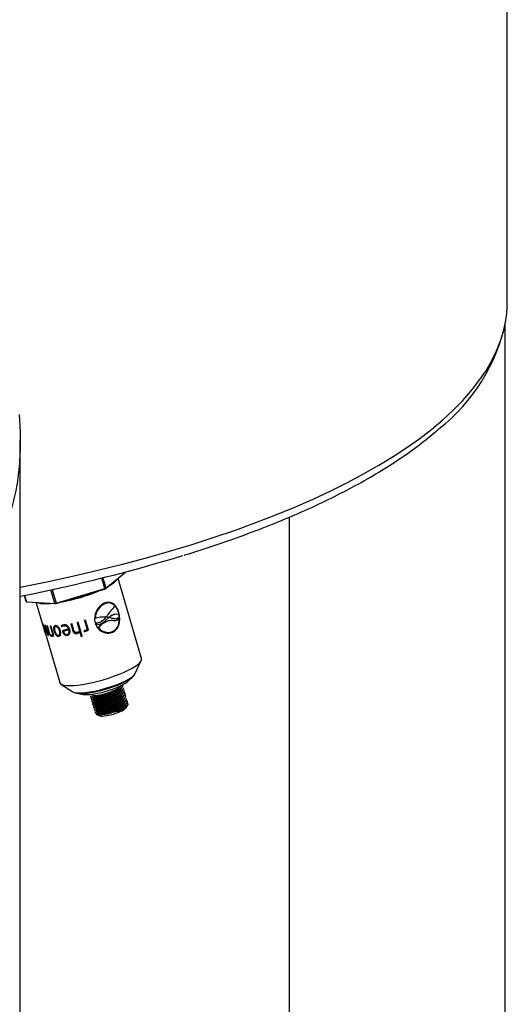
# Model space of a CAD drawing. Header units: millimetres. Extents: x -177 to 471, y -85 to 200.
# Tile 217 of 222: x 448 to 465, y 85 to 120. Entities that reach past the tile are written whole.
import ezdxf

# ---------------------------------------------------------------- set-up
doc = ezdxf.new("R2010")
doc.units = ezdxf.units.MM
for name, color, linetype in [('Default', 7, 'Continuous'), ('P5_A', 7, 'Continuous'), ('TANK_1', 7, 'Continuous')]:
    doc.layers.add(name, color=color, linetype=linetype)

# ---------------------------------------------------------------- blocks, each defined once
blk = doc.blocks.new('SE20')
at = {"layer": 'P5_A', "color": 7, "linetype": 'Continuous'}
for p, q in [((451.14, 99.818), (451.032, 100.189)), ((451.067, 100.198), (451.174, 99.833)), ((451.872, 100.381), (451.155, 99.802)), ((451.174, 99.833), (451.883, 100.404)), ((452.433, 97.35), (451.609, 100.169)), ((451.883, 100.404), (451.872, 100.381)), ((451.883, 100.404), (451.882, 100.407)), ((449.425, 99.302), (451.14, 99.818)), ((451.174, 99.833), (451.14, 99.818)), ((451.155, 99.802), (451.14, 99.818)), ((451.174, 99.833), (451.155, 99.802)), ((448.377, 99.36), (448.314, 99.578)), ((448.316, 99.578), (448.382, 99.352)), ((449.387, 99.296), (449.248, 99.774)), ((449.285, 99.782), (449.425, 99.302)), ((451.155, 99.802), (449.42, 99.281)), ((448.382, 99.352), (448.377, 99.36)), ((448.382, 99.352), (449.387, 99.296)), ((448.402, 99.337), (448.382, 99.352)), ((449.42, 99.281), (448.402, 99.337)), ((448.732, 99.319), (448.941, 98.604)), ((449.425, 99.302), (449.387, 99.296)), ((449.42, 99.281), (449.387, 99.296)), ((449.42, 99.281), (449.425, 99.302)), ((451.124, 99.277), (451.129, 99.277)), ((451.184, 98.816), (451.188, 98.816)), ((451.212, 98.814), (451.205, 98.815)), ((451.281, 98.799), (451.292, 98.803)), ((451.342, 98.789), (451.348, 98.789)), ((451.624, 98.979), (451.632, 98.98)), ((448.956, 98.553), (448.949, 98.58)), ((448.951, 98.569), (449, 98.402)), ((448.966, 98.57), (448.956, 98.567)), ((448.956, 98.567), (448.967, 98.534)), ((448.966, 98.57), (448.974, 98.545)), ((448.978, 98.546), (448.968, 98.543)), ((448.982, 98.544), (448.973, 98.541)), ((449.036, 98.53), (449.14, 98.173)), ((449.047, 98.527), (449.149, 98.176)), ((449.156, 98.168), (449.051, 98.525)), ((449.098, 98.514), (449.17, 98.268)), ((449.108, 98.513), (449.179, 98.272)), ((449.188, 98.267), (449.117, 98.511)), ((449.219, 98.501), (449.312, 98.184)), ((449.228, 98.501), (449.32, 98.188)), ((449.343, 98.161), (449.244, 98.5)), ((449.424, 98.481), (449.418, 98.477)), ((449.612, 98.507), (449.607, 98.504)), ((449.607, 98.504), (449.627, 98.475)), ((449.612, 98.507), (449.632, 98.478)), ((449.647, 98.49), (449.642, 98.486)), ((449.711, 98.512), (449.707, 98.509)), ((449.944, 98.578), (450.015, 98.332)), ((449.947, 98.579), (450.018, 98.335)), ((450.053, 98.342), (449.982, 98.586)), ((450.167, 98.627), (450.257, 98.32)), ((450.169, 98.628), (450.258, 98.323)), ((450.35, 98.146), (450.207, 98.637)), ((450.424, 98.695), (450.516, 98.38)), ((450.424, 98.695), (450.516, 98.378)), ((450.563, 98.367), (450.464, 98.706)), ((450.8, 98.766), (450.803, 98.764)), ((450.827, 98.602), (450.829, 98.6)), ((450.827, 98.602), (450.847, 98.549)), ((450.829, 98.6), (450.85, 98.547)), ((450.847, 98.549), (450.85, 98.547)), ((450.912, 98.445), (450.914, 98.443)), ((451.421, 98.695), (451.428, 98.695)), ((451.644, 98.749), (451.652, 98.749)), ((449.039, 98.27), (449.554, 96.508)), ((449.044, 98.271), (449.05, 98.245)), ((449.053, 98.373), (449.045, 98.37)), ((449.071, 98.241), (449.062, 98.238)), ((449.081, 98.207), (449.072, 98.204)), ((449.149, 98.176), (449.14, 98.173)), ((449.179, 98.272), (449.17, 98.268)), ((449.283, 98.144), (449.275, 98.141)), ((449.303, 98.179), (449.31, 98.182)), ((449.32, 98.188), (449.312, 98.184)), ((449.363, 98.324), (449.356, 98.321)), ((449.523, 98.143), (449.516, 98.14)), ((449.553, 98.334), (449.547, 98.331)), ((449.866, 98.397), (449.649, 98.326)), ((449.649, 98.326), (449.655, 98.304)), ((449.655, 98.329), (449.66, 98.308)), ((449.66, 98.308), (449.655, 98.304)), ((449.876, 98.367), (449.689, 98.306)), ((449.694, 98.309), (449.689, 98.306)), ((449.88, 98.37), (449.694, 98.309)), ((449.825, 98.176), (449.821, 98.173)), ((449.869, 98.4), (449.866, 98.397)), ((449.88, 98.37), (449.876, 98.367)), ((450.018, 98.335), (450.015, 98.332)), ((450.184, 98.245), (450.182, 98.243)), ((450.258, 98.323), (450.257, 98.32)), ((450.268, 98.29), (450.266, 98.287)), ((450.266, 98.287), (450.311, 98.136)), ((450.268, 98.29), (450.312, 98.139)), ((450.312, 98.139), (450.311, 98.136)), ((450.439, 98.341), (450.411, 98.336)), ((450.411, 98.336), (450.412, 98.303)), ((450.411, 98.336), (450.412, 98.3)), ((450.412, 98.303), (450.412, 98.3)), ((450.413, 98.302), (450.412, 98.3)), ((450.444, 98.309), (450.444, 98.307)), ((450.516, 98.38), (450.516, 98.378)), ((451.414, 98.285), (451.419, 98.285)), ((452.214, 96.828), (452.425, 97.281)), ((451.964, 96.557), (452.128, 96.713)), ((452.166, 96.756), (452.199, 96.803)), ((449.598, 96.455), (450.019, 96.187)), ((451.771, 96.406), (451.768, 96.418)), ((450.046, 96.174), (450.098, 96.152)), ((450.154, 96.136), (450.375, 96.093)), ((450.63, 96.034), (450.633, 96.023)), ((450.662, 96.086), (450.716, 96.075)), ((451.684, 96.282), (451.724, 96.32)), ((451.715, 96.282), (451.706, 96.284)), ((451.717, 96.193), (451.758, 96.232)), ((451.747, 96.102), (451.787, 96.14)), ((451.799, 96.312), (451.795, 96.324)), ((451.826, 96.219), (451.823, 96.23)), ((451.853, 96.125), (451.85, 96.137)), ((451.881, 96.032), (451.877, 96.043)), ((450.657, 95.941), (450.66, 95.929)), ((450.679, 95.994), (450.734, 95.984)), ((450.684, 95.847), (450.688, 95.835)), ((450.712, 95.9), (450.766, 95.889)), ((450.712, 95.754), (450.715, 95.742)), ((450.739, 95.66), (450.742, 95.648)), ((450.74, 95.806), (450.795, 95.795)), ((450.761, 95.714), (450.816, 95.703)), ((451.803, 95.916), (451.843, 95.955)), ((451.821, 95.814), (451.861, 95.852)), ((451.853, 95.725), (451.894, 95.764)), ((451.879, 95.63), (451.919, 95.668)), ((451.908, 95.938), (451.905, 95.95)), ((451.935, 95.844), (451.932, 95.856)), ((450.766, 95.566), (450.77, 95.555)), ((450.794, 95.473), (450.797, 95.461)), ((450.799, 95.618), (450.853, 95.607)), ((450.816, 95.526), (450.871, 95.515)), ((450.821, 95.525), (450.817, 95.521)), ((450.831, 95.394), (450.929, 95.344)), ((450.848, 95.432), (450.903, 95.421))]:
    blk.add_line(p, q, dxfattribs=at)
for centre, radius, start, end in [((451.379, 98.76), 0.596, 115.4396, 194.6135), ((451.379, 98.757), 0.579, 116.197, 179.1685), ((451.384, 98.754), 0.581, 116.015, 179.0096), ((451.261, 99.009), 0.301, 89.5406, 117.0913), ((451.268, 99.007), 0.303, 38.2414, 117.2027), ((452.483, 98.063), 1.495, 130.8116, 147.7147), ((451.149, 97.649), 1.168, 88.2582, 107.2115), ((451.139, 98.074), 0.744, 84.8864, 86.5151), ((451.146, 98.066), 0.751, 79.1633, 86.8066), ((450.497, 99.318), 0.854, 324.2263, 327.7222), ((451.763, 98.212), 0.759, 129.4091, 137.5357), ((451.562, 98.502), 0.412, 93.6873, 132.9358), ((451.571, 98.497), 0.418, 81.207, 132.8262), ((451.169, 98.197), 0.618, 73.6891, 78.6418), ((451.176, 98.191), 0.623, 73.9058, 79.2363), ((450.829, 98.741), 0.824, 5.0067, 11.8331), ((449.191, 98.672), 0.259, 195.0155, 200.7241), ((449.186, 98.636), 0.244, 191.8647, 199.7926), ((448.429, 98.214), 0.645, 13.447, 34.0181), ((448.474, 98.232), 0.587, 13.5808, 31.7861), ((448.481, 98.235), 0.589, 30.5907, 31.7112), ((449.715, 98.372), 0.17, 95.65, 129.4583), ((449.719, 98.377), 0.168, 122.5471, 129.6656), ((449.723, 98.363), 0.147, 96.3323, 130.4991), ((449.727, 98.368), 0.145, 96.3277, 123.2473), ((451.256, 98.723), 0.467, 194.0531, 290.4696), ((450.826, 99.035), 0.489, 272.8266, 320.4923), ((451.421, 98.052), 0.643, 92.7729, 142.3727), ((451.251, 98.703), 0.426, 217.2652, 257.7548), ((451.434, 98.034), 0.661, 90.528, 141.7582), ((451.254, 98.702), 0.427, 217.3302, 291.909), ((451.471, 99.008), 0.316, 262.1018, 304.9688), ((451.465, 99.004), 0.312, 269.9281, 304.9875), ((450.319, 98.76), 1.367, 195.1459, 198.3959), ((449.818, 98.594), 0.84, 195.2783, 197.8358), ((449.15, 98.306), 0.112, 198.183, 217.8808), ((449.173, 98.284), 0.128, 197.428, 218.2837), ((449.182, 98.286), 0.128, 203.5299, 218.227), ((449.274, 98.242), 0.0693, 263.2207, 303.5568), ((449.284, 98.236), 0.0958, 264.8019, 308.2073), ((449.292, 98.238), 0.0946, 264.8186, 295.0876), ((449.282, 98.245), 0.0683, 294.5846, 303.8326), ((450.141, 98.439), 0.166, 282.9186, 314.4686), ((450.136, 98.432), 0.195, 283.6259, 311.9578), ((450.139, 98.433), 0.192, 283.6394, 312.1354), ((450.41, 98.388), 0.0882, 271.107, 292.7337), ((450.408, 98.402), 0.0999, 273.1014, 291.3714), ((450.382, 98.561), 0.227, 284.3315, 306.1019), ((450.367, 98.61), 0.31, 284.3857, 309.0967), ((450.366, 98.611), 0.314, 284.3856, 308.9522)]:
    blk.add_arc(centre, radius, start, end, dxfattribs=at)
for centre, major_axis, start_param, end_param in [((450.151, 99.812), (1.44, 0.421), -0.700321, -0.276806), ((450.151, 99.812), (1.44, 0.421), 4.295801, 5.199047), ((450.151, 99.812), (1.44, 0.421), 3.449545, 3.950908), ((450.38, 99.027), (-1.44, -0.421), 0.30742, 0.335275), ((450.38, 99.027), (-1.44, -0.421), 0.412184, 0.440046), ((450.38, 99.027), (-1.44, -0.421), 0.571331, 0.599193), ((450.38, 99.027), (-1.44, -0.421), 1.198791, 1.226653), ((450.38, 99.027), (-1.44, -0.421), 1.357938, 1.3858), ((450.38, 99.027), (-1.44, -0.421), 1.536509, 1.564371), ((450.485, 98.67), (-1.44, -0.421), 0.30742, 0.335275), ((450.485, 98.67), (-1.43, -0.418), 0.30742, 0.335275), ((450.524, 98.536), (-1.44, -0.421), 1.357938, 1.3858), ((450.524, 98.536), (-1.43, -0.418), 1.357938, 1.3858), ((450.993, 96.929), (-1.44, -0.421), 0, 3.141593), ((451.103, 96.555), (1.118, 0.327), 3.333009, 6.091768), ((451.113, 96.518), (-1.073, -0.314), 0.271911, 2.869682), ((451.148, 96.4), (0.864, 0.252), 3.545169, 5.879609), ((451.408, 95.511), (0.499, 0.146), 0.073813, 0.345834), ((451.386, 95.586), (-0.576, -0.168), 2.577968, 3.141593), ((451.408, 95.511), (0.499, 0.146), 3.370313, 6.067585)]:
    blk.add_ellipse(centre, major_axis=major_axis, ratio=0.221119, start_param=start_param, end_param=end_param, dxfattribs=at)
for points, knots in [([(451.632, 98.98), (451.622, 99.013), (451.611, 99.046), (451.584, 99.106), (451.569, 99.135), (451.519, 99.213), (451.48, 99.255), (451.391, 99.313), (451.341, 99.33), (451.234, 99.335), (451.179, 99.321), (451.123, 99.298)], [0, 0, 0, 0, 0.125, 0.125, 0.25, 0.25, 0.5, 0.5, 0.75, 0.75, 1, 1, 1, 1]), ([(451.624, 98.979), (451.619, 98.996), (451.614, 99.012), (451.603, 99.044), (451.596, 99.06), (451.576, 99.105), (451.562, 99.133), (451.529, 99.185), (451.511, 99.209), (451.472, 99.25), (451.451, 99.268), (451.407, 99.298), (451.383, 99.309), (451.334, 99.326), (451.308, 99.331), (451.275, 99.332), (451.269, 99.332), (451.262, 99.332)], [0, 0, 0, 0, 0.0625, 0.0625, 0.125, 0.125, 0.25, 0.25, 0.375, 0.375, 0.5, 0.5, 0.625, 0.625, 0.75, 0.75, 0.780377, 0.780377, 0.780377, 0.780377]), ([(451.183, 98.816), (451.172, 98.802), (451.161, 98.787), (451.138, 98.76), (451.126, 98.746), (451.088, 98.708), (451.061, 98.684), (451.016, 98.654), (451, 98.645), (450.968, 98.629), (450.951, 98.622), (450.917, 98.611), (450.899, 98.607), (450.872, 98.603), (450.863, 98.602), (450.845, 98.601), (450.836, 98.602), (450.827, 98.602)], [0, 0, 0, 0, 0.125, 0.125, 0.25, 0.25, 0.5, 0.5, 0.625, 0.625, 0.75, 0.75, 0.875, 0.875, 0.9375, 0.9375, 1, 1, 1, 1]), ([(451.188, 98.816), (451.177, 98.801), (451.166, 98.787), (451.143, 98.759), (451.131, 98.745), (451.092, 98.707), (451.064, 98.683), (451.019, 98.653), (451.004, 98.644), (450.971, 98.628), (450.954, 98.621), (450.92, 98.61), (450.902, 98.606), (450.875, 98.602), (450.866, 98.601), (450.848, 98.6), (450.838, 98.6), (450.829, 98.6)], [0, 0, 0, 0, 0.125, 0.125, 0.25, 0.25, 0.5, 0.5, 0.625, 0.625, 0.75, 0.75, 0.875, 0.875, 0.9375, 0.9375, 1, 1, 1, 1]), ([(451.342, 98.789), (451.356, 98.786), (451.37, 98.782), (451.398, 98.775), (451.411, 98.772), (451.45, 98.766), (451.475, 98.764), (451.499, 98.764)], [0, 0, 0, 0, 0.125, 0.125, 0.25, 0.25, 0.4824561, 0.4824561, 0.4824561, 0.4824561]), ([(451.348, 98.789), (451.362, 98.785), (451.376, 98.782), (451.404, 98.775), (451.418, 98.772), (451.459, 98.766), (451.486, 98.764), (451.537, 98.765), (451.562, 98.769), (451.597, 98.781), (451.609, 98.786), (451.625, 98.795), (451.63, 98.798), (451.64, 98.805), (451.645, 98.809), (451.65, 98.813)], [0, 0, 0, 0, 0.125, 0.125, 0.25, 0.25, 0.5, 0.5, 0.75, 0.75, 0.875, 0.875, 0.9375, 0.9375, 1, 1, 1, 1]), ([(451.414, 98.285), (451.427, 98.292), (451.441, 98.299), (451.467, 98.314), (451.479, 98.323), (451.515, 98.351), (451.537, 98.373), (451.575, 98.422), (451.591, 98.448), (451.612, 98.491), (451.618, 98.506), (451.629, 98.537), (451.634, 98.553), (451.647, 98.6), (451.652, 98.634), (451.659, 98.703), (451.66, 98.737), (451.657, 98.807), (451.653, 98.843), (451.645, 98.895), (451.641, 98.912), (451.633, 98.946), (451.629, 98.962), (451.624, 98.979)], [0, 0, 0, 0, 0.0625, 0.0625, 0.125, 0.125, 0.25, 0.25, 0.375, 0.375, 0.4375, 0.4375, 0.5, 0.5, 0.625, 0.625, 0.75, 0.75, 0.875, 0.875, 0.9375, 0.9375, 1, 1, 1, 1]), ([(451.419, 98.285), (451.447, 98.299), (451.473, 98.313), (451.521, 98.351), (451.542, 98.372), (451.6, 98.444), (451.627, 98.502), (451.662, 98.631), (451.669, 98.701), (451.665, 98.807), (451.661, 98.843), (451.65, 98.912), (451.641, 98.947), (451.632, 98.98)], [0, 0, 0, 0, 0.125, 0.125, 0.25, 0.25, 0.5, 0.5, 0.75, 0.75, 0.875, 0.875, 1, 1, 1, 1]), ([(448.964, 98.575), (448.961, 98.577), (448.958, 98.578), (448.956, 98.576), (448.956, 98.572), (448.956, 98.567)], [0, 0, 0, 0, 0.5, 0.5, 1, 1, 1, 1]), ([(448.967, 98.534), (448.966, 98.539), (448.967, 98.542), (448.969, 98.544), (448.971, 98.544), (448.973, 98.541)], [0, 0, 0, 0, 0.5, 0.5, 1, 1, 1, 1]), ([(449.408, 98.51), (449.404, 98.51), (449.4, 98.509), (449.391, 98.508), (449.388, 98.507), (449.377, 98.503), (449.37, 98.499), (449.353, 98.483), (449.345, 98.467), (449.34, 98.439), (449.339, 98.429), (449.339, 98.408), (449.34, 98.398), (449.343, 98.376), (449.345, 98.365), (449.35, 98.343), (449.353, 98.332), (449.356, 98.321)], [0, 0, 0, 0, 0.0625, 0.0625, 0.125, 0.125, 0.25, 0.25, 0.5, 0.5, 0.625, 0.625, 0.75, 0.75, 0.875, 0.875, 1, 1, 1, 1]), ([(449.414, 98.514), (449.41, 98.513), (449.406, 98.513), (449.398, 98.511), (449.394, 98.51), (449.383, 98.506), (449.376, 98.502), (449.359, 98.486), (449.352, 98.47), (449.347, 98.442), (449.347, 98.432), (449.347, 98.412), (449.347, 98.401), (449.35, 98.38), (449.352, 98.369), (449.357, 98.347), (449.36, 98.335), (449.363, 98.324)], [0, 0, 0, 0, 0.0625, 0.0625, 0.125, 0.125, 0.25, 0.25, 0.5, 0.5, 0.625, 0.625, 0.75, 0.75, 0.875, 0.875, 1, 1, 1, 1]), ([(449.418, 98.477), (449.414, 98.477), (449.411, 98.476), (449.405, 98.475), (449.402, 98.474), (449.393, 98.47), (449.388, 98.467), (449.379, 98.457), (449.376, 98.452), (449.371, 98.438), (449.37, 98.431), (449.368, 98.416), (449.368, 98.407), (449.369, 98.391), (449.37, 98.382), (449.372, 98.365), (449.374, 98.356), (449.378, 98.339), (449.38, 98.33), (449.383, 98.321)], [0, 0, 0, 0, 0.0625, 0.0625, 0.125, 0.125, 0.25, 0.25, 0.375, 0.375, 0.5, 0.5, 0.625, 0.625, 0.75, 0.75, 0.875, 0.875, 1, 1, 1, 1]), ([(449.424, 98.481), (449.421, 98.48), (449.417, 98.48), (449.411, 98.479), (449.408, 98.478), (449.403, 98.475), (449.4, 98.474), (449.398, 98.472)], [0, 0, 0, 0, 0.0625, 0.0625, 0.125, 0.125, 0.1823548, 0.1823548, 0.1823548, 0.1823548]), ([(449.579, 98.334), (449.576, 98.345), (449.572, 98.356), (449.564, 98.378), (449.559, 98.389), (449.543, 98.421), (449.53, 98.441), (449.507, 98.467), (449.498, 98.475), (449.481, 98.489), (449.472, 98.495), (449.453, 98.504), (449.444, 98.507), (449.43, 98.509), (449.425, 98.51), (449.417, 98.51), (449.412, 98.51), (449.408, 98.51)], [0, 0, 0, 0, 0.125, 0.125, 0.25, 0.25, 0.5, 0.5, 0.625, 0.625, 0.75, 0.75, 0.875, 0.875, 0.9375, 0.9375, 1, 1, 1, 1]), ([(449.547, 98.331), (449.545, 98.34), (449.542, 98.349), (449.535, 98.366), (449.532, 98.374), (449.524, 98.391), (449.52, 98.399), (449.511, 98.416), (449.506, 98.423), (449.489, 98.446), (449.475, 98.459), (449.453, 98.471), (449.446, 98.474), (449.435, 98.476), (449.432, 98.477), (449.424, 98.477), (449.421, 98.477), (449.418, 98.477)], [0, 0, 0, 0, 0.125, 0.125, 0.25, 0.25, 0.375, 0.375, 0.5, 0.5, 0.75, 0.75, 0.875, 0.875, 0.9375, 0.9375, 1, 1, 1, 1]), ([(449.553, 98.334), (449.55, 98.343), (449.548, 98.352), (449.541, 98.369), (449.538, 98.378), (449.53, 98.395), (449.526, 98.403), (449.517, 98.419), (449.512, 98.427), (449.495, 98.449), (449.481, 98.462), (449.46, 98.474), (449.452, 98.477), (449.442, 98.48), (449.438, 98.48), (449.431, 98.481), (449.428, 98.481), (449.424, 98.481)], [0, 0, 0, 0, 0.125, 0.125, 0.25, 0.25, 0.375, 0.375, 0.5, 0.5, 0.75, 0.75, 0.875, 0.875, 0.9375, 0.9375, 1, 1, 1, 1]), ([(449.908, 98.382), (449.904, 98.394), (449.9, 98.406), (449.891, 98.428), (449.886, 98.44), (449.873, 98.461), (449.866, 98.472), (449.85, 98.491), (449.841, 98.5), (449.821, 98.516), (449.811, 98.522), (449.789, 98.533), (449.777, 98.537), (449.754, 98.542), (449.743, 98.544), (449.72, 98.544), (449.709, 98.543), (449.698, 98.542)], [0, 0, 0, 0, 0.125, 0.125, 0.25, 0.25, 0.375, 0.375, 0.5, 0.5, 0.625, 0.625, 0.75, 0.75, 0.875, 0.875, 1, 1, 1, 1]), ([(449.707, 98.509), (449.715, 98.51), (449.723, 98.511), (449.739, 98.511), (449.748, 98.51), (449.764, 98.506), (449.773, 98.504), (449.789, 98.497), (449.797, 98.492), (449.819, 98.476), (449.832, 98.462), (449.847, 98.438), (449.851, 98.43), (449.859, 98.414), (449.863, 98.405), (449.866, 98.397)], [0, 0, 0, 0, 0.125, 0.125, 0.25, 0.25, 0.375, 0.375, 0.5, 0.5, 0.75, 0.75, 0.875, 0.875, 1, 1, 1, 1]), ([(449.711, 98.512), (449.719, 98.513), (449.727, 98.514), (449.744, 98.514), (449.752, 98.513), (449.769, 98.509), (449.777, 98.507), (449.793, 98.5), (449.801, 98.495), (449.823, 98.479), (449.836, 98.465), (449.851, 98.442), (449.855, 98.433), (449.863, 98.417), (449.866, 98.408), (449.869, 98.4)], [0, 0, 0, 0, 0.125, 0.125, 0.25, 0.25, 0.375, 0.375, 0.5, 0.5, 0.75, 0.75, 0.875, 0.875, 1, 1, 1, 1]), ([(451.413, 98.306), (451.422, 98.311), (451.432, 98.315), (451.45, 98.326), (451.459, 98.331), (451.485, 98.349), (451.502, 98.362), (451.532, 98.391), (451.546, 98.407), (451.571, 98.442), (451.583, 98.461), (451.603, 98.5), (451.612, 98.52), (451.627, 98.563), (451.633, 98.585), (451.643, 98.63), (451.646, 98.654), (451.65, 98.689), (451.651, 98.701), (451.652, 98.725), (451.652, 98.737), (451.652, 98.749)], [0, 0, 0, 0, 0.0625, 0.0625, 0.125, 0.125, 0.25, 0.25, 0.375, 0.375, 0.5, 0.5, 0.625, 0.625, 0.75, 0.75, 0.875, 0.875, 0.9375, 0.9375, 1, 1, 1, 1]), ([(449.019, 98.337), (449.022, 98.328), (449.024, 98.319), (449.029, 98.305), (449.03, 98.3), (449.032, 98.296), (449.032, 98.296), (449.032, 98.296)], [0, 0, 0, 0, 0.25, 0.25, 0.5, 0.5, 0.5224385, 0.5224385, 0.5224385, 0.5224385]), ([(449.039, 98.269), (449.038, 98.271), (449.038, 98.274), (449.036, 98.28), (449.034, 98.285), (449.031, 98.296), (449.03, 98.302), (449.026, 98.314), (449.024, 98.321), (449.022, 98.328)], [0.550232, 0.550232, 0.550232, 0.550232, 0.625, 0.625, 0.75, 0.75, 0.875, 0.875, 1, 1, 1, 1]), ([(449.045, 98.37), (449.047, 98.361), (449.05, 98.352), (449.054, 98.335), (449.057, 98.326), (449.06, 98.31), (449.062, 98.302), (449.065, 98.286), (449.067, 98.279), (449.07, 98.259), (449.07, 98.248), (449.068, 98.239), (449.067, 98.237), (449.066, 98.236), (449.065, 98.236), (449.063, 98.236), (449.063, 98.237), (449.062, 98.238)], [0, 0, 0, 0, 0.125, 0.125, 0.25, 0.25, 0.375, 0.375, 0.5, 0.5, 0.75, 0.75, 0.875, 0.875, 0.9375, 0.9375, 1, 1, 1, 1]), ([(449.08, 98.203), (449.081, 98.204), (449.081, 98.206), (449.083, 98.211), (449.084, 98.215), (449.084, 98.227), (449.084, 98.234), (449.081, 98.258), (449.078, 98.278), (449.071, 98.309), (449.068, 98.32), (449.063, 98.342), (449.059, 98.353), (449.056, 98.364)], [0.1759836, 0.1759836, 0.1759836, 0.1759836, 0.25, 0.25, 0.375, 0.375, 0.5, 0.5, 0.75, 0.75, 0.875, 0.875, 1, 1, 1, 1]), ([(449.061, 98.347), (449.061, 98.347), (449.061, 98.347), (449.064, 98.338), (449.066, 98.33), (449.07, 98.313), (449.072, 98.305), (449.075, 98.29), (449.076, 98.282), (449.079, 98.262), (449.079, 98.251), (449.078, 98.242), (449.077, 98.24), (449.075, 98.239), (449.074, 98.239), (449.073, 98.239), (449.072, 98.24), (449.071, 98.241)], [0.1233372, 0.1233372, 0.1233372, 0.1233372, 0.125, 0.125, 0.25, 0.25, 0.375, 0.375, 0.5, 0.5, 0.75, 0.75, 0.875, 0.875, 0.9375, 0.9375, 1, 1, 1, 1]), ([(449.17, 98.268), (449.173, 98.26), (449.175, 98.251), (449.182, 98.234), (449.185, 98.226), (449.193, 98.209), (449.197, 98.201), (449.206, 98.187), (449.211, 98.18), (449.226, 98.163), (449.236, 98.155), (449.251, 98.147), (449.256, 98.145), (449.265, 98.142), (449.27, 98.141), (449.275, 98.141)], [0, 0, 0, 0, 0.125, 0.125, 0.25, 0.25, 0.375, 0.375, 0.5, 0.5, 0.75, 0.75, 0.875, 0.875, 1, 1, 1, 1]), ([(449.179, 98.272), (449.181, 98.263), (449.184, 98.255), (449.19, 98.238), (449.194, 98.229), (449.205, 98.205), (449.214, 98.19), (449.234, 98.167), (449.244, 98.158), (449.259, 98.15), (449.264, 98.148), (449.273, 98.146), (449.278, 98.145), (449.283, 98.144)], [0, 0, 0, 0, 0.125, 0.125, 0.25, 0.25, 0.5, 0.5, 0.75, 0.75, 0.875, 0.875, 1, 1, 1, 1]), ([(449.265, 98.173), (449.262, 98.174), (449.259, 98.174), (449.251, 98.176), (449.248, 98.178), (449.237, 98.184), (449.229, 98.19), (449.215, 98.207), (449.208, 98.218), (449.199, 98.236), (449.197, 98.242), (449.192, 98.255), (449.19, 98.261), (449.188, 98.267)], [0, 0, 0, 0, 0.125, 0.125, 0.25, 0.25, 0.5, 0.5, 0.75, 0.75, 0.875, 0.875, 1, 1, 1, 1]), ([(449.356, 98.321), (449.359, 98.31), (449.363, 98.298), (449.371, 98.277), (449.375, 98.266), (449.39, 98.234), (449.402, 98.213), (449.423, 98.185), (449.431, 98.177), (449.447, 98.162), (449.455, 98.156), (449.473, 98.147), (449.481, 98.144), (449.495, 98.141), (449.499, 98.14), (449.508, 98.139), (449.512, 98.139), (449.516, 98.14)], [0, 0, 0, 0, 0.125, 0.125, 0.25, 0.25, 0.5, 0.5, 0.625, 0.625, 0.75, 0.75, 0.875, 0.875, 0.9375, 0.9375, 1, 1, 1, 1]), ([(449.363, 98.324), (449.366, 98.313), (449.37, 98.302), (449.378, 98.28), (449.382, 98.269), (449.397, 98.237), (449.409, 98.216), (449.43, 98.189), (449.438, 98.181), (449.453, 98.166), (449.462, 98.16), (449.479, 98.15), (449.488, 98.147), (449.501, 98.144), (449.506, 98.143), (449.514, 98.143), (449.518, 98.143), (449.523, 98.143)], [0, 0, 0, 0, 0.125, 0.125, 0.25, 0.25, 0.5, 0.5, 0.625, 0.625, 0.75, 0.75, 0.875, 0.875, 0.9375, 0.9375, 1, 1, 1, 1]), ([(449.383, 98.321), (449.386, 98.312), (449.388, 98.304), (449.395, 98.286), (449.398, 98.278), (449.405, 98.261), (449.409, 98.252), (449.418, 98.236), (449.423, 98.228), (449.439, 98.205), (449.451, 98.192), (449.472, 98.179), (449.479, 98.176), (449.49, 98.173), (449.493, 98.173), (449.5, 98.172), (449.503, 98.172), (449.507, 98.172)], [0, 0, 0, 0, 0.125, 0.125, 0.25, 0.25, 0.375, 0.375, 0.5, 0.5, 0.75, 0.75, 0.875, 0.875, 0.9375, 0.9375, 1, 1, 1, 1]), ([(449.507, 98.172), (449.51, 98.172), (449.513, 98.173), (449.52, 98.174), (449.523, 98.175), (449.532, 98.179), (449.537, 98.183), (449.551, 98.198), (449.557, 98.212), (449.56, 98.236), (449.561, 98.244), (449.561, 98.261), (449.56, 98.27), (449.558, 98.287), (449.556, 98.296), (449.552, 98.313), (449.55, 98.322), (449.547, 98.331)], [0, 0, 0, 0, 0.0625, 0.0625, 0.125, 0.125, 0.25, 0.25, 0.5, 0.5, 0.625, 0.625, 0.75, 0.75, 0.875, 0.875, 1, 1, 1, 1]), ([(449.513, 98.176), (449.517, 98.176), (449.52, 98.176), (449.526, 98.178), (449.529, 98.179), (449.538, 98.183), (449.544, 98.186), (449.558, 98.201), (449.563, 98.216), (449.566, 98.239), (449.567, 98.248), (449.566, 98.265), (449.566, 98.273), (449.563, 98.291), (449.562, 98.299), (449.558, 98.317), (449.556, 98.326), (449.553, 98.334)], [0, 0, 0, 0, 0.0625, 0.0625, 0.125, 0.125, 0.25, 0.25, 0.5, 0.5, 0.625, 0.625, 0.75, 0.75, 0.875, 0.875, 1, 1, 1, 1]), ([(449.516, 98.14), (449.52, 98.14), (449.525, 98.14), (449.533, 98.142), (449.537, 98.143), (449.549, 98.148), (449.556, 98.152), (449.575, 98.169), (449.584, 98.185), (449.591, 98.214), (449.593, 98.225), (449.594, 98.246), (449.593, 98.256), (449.591, 98.278), (449.59, 98.29), (449.585, 98.312), (449.582, 98.323), (449.579, 98.334)], [0, 0, 0, 0, 0.0625, 0.0625, 0.125, 0.125, 0.25, 0.25, 0.5, 0.5, 0.625, 0.625, 0.75, 0.75, 0.875, 0.875, 1, 1, 1, 1]), ([(449.523, 98.143), (449.527, 98.143), (449.531, 98.144), (449.539, 98.146), (449.543, 98.147), (449.55, 98.149), (449.553, 98.151), (449.556, 98.152)], [0, 0, 0, 0, 0.0625, 0.0625, 0.125, 0.125, 0.1724356, 0.1724356, 0.1724356, 0.1724356]), ([(449.655, 98.304), (449.658, 98.295), (449.661, 98.285), (449.669, 98.266), (449.673, 98.257), (449.683, 98.24), (449.689, 98.231), (449.702, 98.216), (449.709, 98.208), (449.732, 98.189), (449.749, 98.18), (449.776, 98.173), (449.785, 98.172), (449.803, 98.171), (449.812, 98.172), (449.821, 98.173)], [0, 0, 0, 0, 0.125, 0.125, 0.25, 0.25, 0.375, 0.375, 0.5, 0.5, 0.75, 0.75, 0.875, 0.875, 1, 1, 1, 1]), ([(449.66, 98.308), (449.663, 98.298), (449.666, 98.288), (449.674, 98.27), (449.678, 98.261), (449.688, 98.243), (449.694, 98.235), (449.707, 98.219), (449.714, 98.212), (449.736, 98.193), (449.754, 98.183), (449.781, 98.176), (449.79, 98.175), (449.807, 98.174), (449.816, 98.175), (449.825, 98.176)], [0, 0, 0, 0, 0.125, 0.125, 0.25, 0.25, 0.375, 0.375, 0.5, 0.5, 0.75, 0.75, 0.875, 0.875, 1, 1, 1, 1]), ([(449.689, 98.306), (449.691, 98.298), (449.693, 98.291), (449.699, 98.277), (449.702, 98.27), (449.713, 98.25), (449.722, 98.238), (449.744, 98.217), (449.757, 98.21), (449.778, 98.204), (449.785, 98.203), (449.798, 98.203), (449.805, 98.203), (449.811, 98.204)], [0, 0, 0, 0, 0.125, 0.125, 0.25, 0.25, 0.5, 0.5, 0.75, 0.75, 0.875, 0.875, 1, 1, 1, 1]), ([(449.811, 98.204), (449.815, 98.205), (449.819, 98.206), (449.827, 98.208), (449.831, 98.209), (449.842, 98.214), (449.848, 98.218), (449.866, 98.234), (449.875, 98.248), (449.884, 98.28), (449.886, 98.297), (449.885, 98.323), (449.884, 98.332), (449.881, 98.35), (449.879, 98.358), (449.876, 98.367)], [0, 0, 0, 0, 0.0625, 0.0625, 0.125, 0.125, 0.25, 0.25, 0.5, 0.5, 0.75, 0.75, 0.875, 0.875, 1, 1, 1, 1]), ([(449.821, 98.173), (449.826, 98.174), (449.831, 98.175), (449.841, 98.178), (449.846, 98.179), (449.86, 98.185), (449.868, 98.191), (449.884, 98.204), (449.891, 98.211), (449.903, 98.229), (449.908, 98.238), (449.915, 98.259), (449.917, 98.269), (449.92, 98.291), (449.92, 98.303), (449.919, 98.325), (449.918, 98.337), (449.914, 98.359), (449.911, 98.371), (449.908, 98.382)], [0, 0, 0, 0, 0.0625, 0.0625, 0.125, 0.125, 0.25, 0.25, 0.375, 0.375, 0.5, 0.5, 0.625, 0.625, 0.75, 0.75, 0.875, 0.875, 1, 1, 1, 1]), ([(449.825, 98.176), (449.83, 98.177), (449.835, 98.178), (449.845, 98.181), (449.85, 98.183), (449.863, 98.188), (449.871, 98.193), (449.879, 98.199)], [0, 0, 0, 0, 0.0625, 0.0625, 0.125, 0.125, 0.2400951, 0.2400951, 0.2400951, 0.2400951]), ([(449.855, 98.224), (449.856, 98.225), (449.857, 98.226), (449.87, 98.237), (449.879, 98.251), (449.888, 98.283), (449.89, 98.301), (449.888, 98.327), (449.887, 98.335), (449.884, 98.353), (449.882, 98.362), (449.88, 98.37)], [0.2247308, 0.2247308, 0.2247308, 0.2247308, 0.25, 0.25, 0.5, 0.5, 0.75, 0.75, 0.875, 0.875, 1, 1, 1, 1]), ([(450.015, 98.332), (450.018, 98.323), (450.021, 98.315), (450.029, 98.299), (450.033, 98.291), (450.049, 98.27), (450.063, 98.258), (450.095, 98.242), (450.113, 98.239), (450.139, 98.237), (450.148, 98.238), (450.165, 98.239), (450.173, 98.241), (450.182, 98.243)], [0, 0, 0, 0, 0.125, 0.125, 0.25, 0.25, 0.5, 0.5, 0.75, 0.75, 0.875, 0.875, 1, 1, 1, 1]), ([(450.018, 98.335), (450.021, 98.326), (450.024, 98.318), (450.031, 98.302), (450.036, 98.295), (450.052, 98.273), (450.066, 98.261), (450.098, 98.245), (450.115, 98.242), (450.141, 98.24), (450.15, 98.24), (450.167, 98.242), (450.176, 98.244), (450.184, 98.245)], [0, 0, 0, 0, 0.125, 0.125, 0.25, 0.25, 0.5, 0.5, 0.75, 0.75, 0.875, 0.875, 1, 1, 1, 1]), ([(450.178, 98.277), (450.165, 98.274), (450.152, 98.273), (450.126, 98.273), (450.113, 98.276), (450.089, 98.287), (450.078, 98.296), (450.066, 98.312), (450.063, 98.317), (450.057, 98.329), (450.055, 98.335), (450.053, 98.342)], [0, 0, 0, 0, 0.25, 0.25, 0.5, 0.5, 0.75, 0.75, 0.875, 0.875, 1, 1, 1, 1]), ([(451.15, 98.265), (451.177, 98.258), (451.205, 98.254), (451.249, 98.252), (451.265, 98.252), (451.296, 98.254), (451.311, 98.256), (451.342, 98.261), (451.356, 98.265), (451.385, 98.274), (451.4, 98.28), (451.414, 98.285)], [0.6384999, 0.6384999, 0.6384999, 0.6384999, 0.75, 0.75, 0.8125, 0.8125, 0.875, 0.875, 0.9375, 0.9375, 1, 1, 1, 1]), ([(451.893, 95.66), (451.83, 95.613), (451.728, 95.562), (451.493, 95.469), (451.36, 95.429), (451.12, 95.375), (451.013, 95.361), (450.906, 95.365), (450.88, 95.37), (450.863, 95.378)], [0, 0, 0, 0, 0.125, 0.125, 0.25, 0.25, 0.375, 0.375, 0.437299, 0.437299, 0.437299, 0.437299]), ([(451.921, 95.689), (451.923, 95.685), (451.925, 95.672), (451.915, 95.646), (451.881, 95.612), (451.829, 95.575), (451.769, 95.541), (451.711, 95.514), (451.672, 95.497), (451.639, 95.484), (451.618, 95.477), (451.602, 95.471), (451.594, 95.469), (451.588, 95.466), (451.587, 95.467), (451.587, 95.467), (451.587, 95.467), (451.587, 95.467), (451.588, 95.468), (451.591, 95.47), (451.596, 95.472), (451.602, 95.474), (451.606, 95.476), (451.608, 95.477)], [0.1937345, 0.1937345, 0.1937345, 0.1937345, 0.2501099, 0.3870212, 0.500114, 0.613355, 0.7501189, 0.8088237, 0.8752919, 0.9091339, 0.9379025, 0.9559789, 0.9692287, 0.9731348, 0.9732504, 0.9733067, 0.9733639, 0.97362, 0.974345, 0.9763967, 0.9842627, 0.991588, 1, 1, 1, 1]), ([(451.608, 95.477), (451.615, 95.48), (451.628, 95.486), (451.645, 95.494), (451.661, 95.501), (451.675, 95.508), (451.687, 95.514), (451.709, 95.525), (451.739, 95.54), (451.791, 95.57), (451.847, 95.606), (451.89, 95.64), (451.916, 95.665), (451.931, 95.682), (451.942, 95.698), (451.95, 95.713), (451.954, 95.723), (451.955, 95.727)], [0, 0, 0, 0, 0.0267726, 0.051232, 0.0733598, 0.0931393, 0.110556, 0.1255971, 0.1883803, 0.2504265, 0.3794418, 0.4996785, 0.554176, 0.6089572, 0.6640175, 0.7193527, 0.7684128, 0.7684128, 0.7684128, 0.7684128])]:
    blk.add_open_spline(points, degree=3, knots=knots, dxfattribs=at)
for points, weights, knots in [([(450.63, 96.034), (450.63, 96.032), (450.631, 96.031), (450.662, 95.968), (450.963, 96.027), (451.265, 96.086), (451.533, 96.216), (451.792, 96.34), (451.768, 96.418)], [0.991314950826, 0.99550678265, 1, 0.866025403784, 1, 0.866025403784, 1, 0.870242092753, 0.991832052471], [0.9074241, 0.9074241, 0.9074241, 0.90819385, 0.90819385, 0.93114539, 0.93114539, 0.95409692, 0.95409692, 0.97632609, 0.97632609, 0.97632609]), ([(450.633, 96.023), (450.634, 96.021), (450.635, 96.019), (450.665, 95.957), (450.967, 96.016), (451.268, 96.075), (451.537, 96.204), (451.795, 96.328), (451.771, 96.406)], [0.990699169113, 0.995175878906, 1, 0.866025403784, 1, 0.866025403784, 1, 0.870436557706, 0.9914681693], [0.79439339, 0.79439339, 0.79439339, 0.79513108, 0.79513108, 0.81561797, 0.81561797, 0.83610487, 0.83610487, 0.85591722, 0.85591722, 0.85591722]), ([(450.715, 96.053), (450.795, 96.038), (450.976, 96.074), (451.25, 96.128), (451.494, 96.247), (451.614, 96.305), (451.67, 96.358)], [0.943145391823, 0.906959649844, 1, 0.866025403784, 1, 0.929393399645, 0.933208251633], [0.92411681, 0.92411681, 0.92411681, 0.93838087, 0.93838087, 0.95892058, 0.95892058, 0.96974531, 0.96974531, 0.96974531]), ([(450.684, 95.993), (450.648, 95.959), (450.658, 95.937), (450.689, 95.875), (450.991, 95.934), (451.292, 95.993), (451.56, 96.122), (451.817, 96.245), (451.795, 96.324)], [0.936317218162, 0.947890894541, 1, 0.866025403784, 1, 0.866025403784, 1, 0.871156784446, 0.990130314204], [0.76155768, 0.76155768, 0.76155768, 0.77048462, 0.77048462, 0.79343616, 0.79343616, 0.8163877, 0.8163877, 0.83846017, 0.83846017, 0.83846017]), ([(450.696, 95.882), (450.678, 95.86), (450.686, 95.843), (450.717, 95.781), (451.018, 95.84), (451.32, 95.899), (451.588, 96.028), (451.856, 96.158), (451.821, 96.235), (451.811, 96.257), (451.772, 96.269)], [0.944826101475, 0.961143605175, 1, 0.866025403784, 1, 0.866025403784, 1, 0.866025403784, 1, 0.958695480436, 0.942859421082], [0.62611881, 0.62611881, 0.62611881, 0.6327754, 0.6327754, 0.65572694, 0.65572694, 0.67867847, 0.67867847, 0.70163001, 0.70163001, 0.708706, 0.708706, 0.708706]), ([(450.741, 95.808), (450.702, 95.773), (450.713, 95.75), (450.744, 95.687), (451.045, 95.747), (451.347, 95.806), (451.615, 95.935), (451.883, 96.064), (451.848, 96.142), (451.839, 96.162), (451.806, 96.174)], [0.935602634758, 0.94618436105, 1, 0.866025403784, 1, 0.866025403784, 1, 0.866025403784, 1, 0.96195014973, 0.945513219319], [0.48584688, 0.48584688, 0.48584688, 0.49506617, 0.49506617, 0.51801771, 0.51801771, 0.54096925, 0.54096925, 0.56392079, 0.56392079, 0.5704392, 0.5704392, 0.5704392]), ([(450.713, 95.9), (450.802, 95.884), (450.994, 95.922), (451.296, 95.981), (451.564, 96.11), (451.821, 96.234), (451.799, 96.313)], [0.940827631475, 0.910132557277, 1, 0.866025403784, 1, 0.870667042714, 0.991038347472], [0.67895443, 0.67895443, 0.67895443, 0.69269662, 0.69269662, 0.71318351, 0.71318351, 0.73296062, 0.73296062, 0.73296062]), ([(450.765, 95.711), (450.73, 95.678), (450.741, 95.656), (450.771, 95.594), (451.073, 95.653), (451.374, 95.712), (451.643, 95.841), (451.911, 95.97), (451.875, 96.048), (451.867, 96.068), (451.835, 96.08)], [0.936694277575, 0.948716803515, 1, 0.866025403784, 1, 0.866025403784, 1, 0.866025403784, 1, 0.962808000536, 0.946265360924], [0.34857149, 0.34857149, 0.34857149, 0.35735695, 0.35735695, 0.38030848, 0.38030848, 0.40326002, 0.40326002, 0.42621156, 0.42621156, 0.43258302, 0.43258302, 0.43258302]), ([(450.74, 95.806), (450.829, 95.791), (451.022, 95.828), (451.323, 95.888), (451.591, 96.017), (451.848, 96.14), (451.826, 96.218)], [0.940812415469, 0.910154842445, 1, 0.866025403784, 1, 0.871091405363, 0.990251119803], [0.55603649, 0.55603649, 0.55603649, 0.56977527, 0.56977527, 0.59026216, 0.59026216, 0.60997438, 0.60997438, 0.60997438]), ([(450.742, 95.648), (450.743, 95.646), (450.744, 95.644), (450.775, 95.582), (451.076, 95.641), (451.378, 95.7), (451.646, 95.829), (451.905, 95.954), (451.88, 96.032)], [0.990999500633, 0.995337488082, 1, 0.866025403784, 1, 0.866025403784, 1, 0.870030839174, 0.992228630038], [0.3027327, 0.3027327, 0.3027327, 0.30344568, 0.30344568, 0.32393257, 0.32393257, 0.34441946, 0.34441946, 0.36429386, 0.36429386, 0.36429386]), ([(450.744, 95.959), (450.824, 95.945), (451.004, 95.98), (451.278, 96.035), (451.522, 96.153), (451.643, 96.212), (451.699, 96.266)], [0.942296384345, 0.908075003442, 1, 0.866025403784, 1, 0.92840439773, 0.933329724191], [0.80104954, 0.80104954, 0.80104954, 0.8151426, 0.8151426, 0.83568231, 0.83568231, 0.84665867, 0.84665867, 0.84665867]), ([(450.759, 95.98), (450.842, 95.973), (450.997, 96.004), (451.271, 96.058), (451.515, 96.176), (451.63, 96.232), (451.686, 96.283)], [0.935718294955, 0.919550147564, 1, 0.866025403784, 1, 0.93210193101, 0.933025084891], [0.80879753, 0.80879753, 0.80879753, 0.82075675, 0.82075675, 0.84067267, 0.84067267, 0.85076602, 0.85076602, 0.85076602]), ([(450.761, 95.714), (450.848, 95.695), (451.049, 95.735), (451.35, 95.794), (451.619, 95.923), (451.877, 96.047), (451.853, 96.125)], [0.943579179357, 0.906407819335, 1, 0.866025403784, 1, 0.870499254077, 0.991351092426], [0.43254216, 0.43254216, 0.43254216, 0.44685392, 0.44685392, 0.46734081, 0.46734081, 0.48714358, 0.48714358, 0.48714358]), ([(450.764, 95.889), (450.844, 95.874), (451.024, 95.91), (451.298, 95.965), (451.542, 96.083), (451.661, 96.141), (451.717, 96.193)], [0.942728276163, 0.907501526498, 1, 0.866025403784, 1, 0.929659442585, 0.933180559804], [0.68751095, 0.68751095, 0.68751095, 0.70126125, 0.70126125, 0.72117717, 0.72117717, 0.73163361, 0.73163361, 0.73163361]), ([(450.772, 95.866), (450.852, 95.851), (451.031, 95.887), (451.305, 95.941), (451.549, 96.059), (451.642, 96.105), (451.698, 96.148)], [0.942223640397, 0.908172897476, 1, 0.866025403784, 1, 0.943943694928, 0.934796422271], [0.67782628, 0.67782628, 0.67782628, 0.69190434, 0.69190434, 0.71244405, 0.71244405, 0.72103807, 0.72103807, 0.72103807]), ([(450.797, 95.795), (450.878, 95.782), (451.051, 95.816), (451.326, 95.871), (451.569, 95.989), (451.691, 96.048), (451.747, 96.102)], [0.940384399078, 0.910790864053, 1, 0.866025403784, 1, 0.928489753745, 0.933318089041], [0.56850442, 0.56850442, 0.56850442, 0.58176576, 0.58176576, 0.60168167, 0.60168167, 0.61231199, 0.61231199, 0.61231199]), ([(450.797, 95.773), (450.877, 95.757), (451.058, 95.793), (451.332, 95.847), (451.576, 95.966), (451.697, 96.024), (451.753, 96.078)], [0.943016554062, 0.907125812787, 1, 0.866025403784, 1, 0.92879127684, 0.933278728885], [0.55442749, 0.55442749, 0.55442749, 0.56866607, 0.56866607, 0.58920578, 0.58920578, 0.60012283, 0.60012283, 0.60012283]), ([(450.815, 95.703), (450.894, 95.686), (451.079, 95.723), (451.353, 95.777), (451.597, 95.895), (451.709, 95.95), (451.766, 96.001)], [0.944305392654, 0.905508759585, 1, 0.866025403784, 1, 0.933371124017, 0.933014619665], [0.44822372, 0.44822372, 0.44822372, 0.46227026, 0.46227026, 0.48218617, 0.48218617, 0.49209085, 0.49209085, 0.49209085]), ([(450.688, 95.835), (450.688, 95.833), (450.689, 95.832), (450.693, 95.825), (450.7, 95.82)], [0.991336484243, 0.9955183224, 1, 0.98385107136, 0.971595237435], [0.548603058, 0.548603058, 0.548603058, 0.549288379, 0.549288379, 0.551757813, 0.551757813, 0.551757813]), ([(450.7, 95.988), (450.7, 95.985), (450.702, 95.982), (450.71, 95.966), (450.744, 95.959)], [0.983791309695, 0.99133526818, 1, 0.957950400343, 0.942296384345], [0.793274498, 0.793274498, 0.793274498, 0.794602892, 0.794602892, 0.801049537, 0.801049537, 0.801049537]), ([(450.727, 95.893), (450.728, 95.89), (450.729, 95.888), (450.737, 95.872), (450.772, 95.866)], [0.988127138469, 0.993774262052, 1, 0.957852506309, 0.942223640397], [0.670410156, 0.670410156, 0.670410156, 0.671364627, 0.671364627, 0.67782628, 0.67782628, 0.67782628]), ([(450.755, 95.797), (450.756, 95.796), (450.756, 95.795), (450.764, 95.779), (450.797, 95.773)], [0.993983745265, 0.996921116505, 1, 0.958899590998, 0.943016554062], [0.547654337, 0.547654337, 0.547654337, 0.548126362, 0.548126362, 0.554427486, 0.554427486, 0.554427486]), ([(450.766, 95.567), (450.767, 95.565), (450.768, 95.562), (450.799, 95.5), (451.1, 95.559), (451.402, 95.618), (451.67, 95.748), (451.926, 95.871), (451.905, 95.949)], [0.990327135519, 0.994975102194, 1, 0.866025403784, 1, 0.866025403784, 1, 0.871171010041, 0.990104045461], [0.21878689, 0.21878689, 0.21878689, 0.21964772, 0.21964772, 0.24259926, 0.24259926, 0.2655508, 0.2655508, 0.28762083, 0.28762083, 0.28762083]), ([(450.782, 95.708), (450.782, 95.704), (450.784, 95.701), (450.791, 95.686), (450.824, 95.679)], [0.983310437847, 0.991058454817, 1, 0.959209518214, 0.943257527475], [0.423517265, 0.423517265, 0.423517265, 0.424888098, 0.424888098, 0.431141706, 0.431141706, 0.431141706]), ([(450.794, 95.473), (450.794, 95.471), (450.795, 95.469), (450.826, 95.407), (451.128, 95.466), (451.429, 95.525), (451.697, 95.654), (451.966, 95.783), (451.93, 95.861), (451.92, 95.883), (451.879, 95.896)], [0.991407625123, 0.995556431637, 1, 0.866025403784, 1, 0.866025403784, 1, 0.866025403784, 1, 0.957309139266, 0.941825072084], [0.08117726, 0.08117726, 0.08117726, 0.0819385, 0.0819385, 0.10489003, 0.10489003, 0.12784157, 0.12784157, 0.15079311, 0.15079311, 0.15810659, 0.15810659, 0.15810659]), ([(450.797, 95.461), (450.798, 95.459), (450.799, 95.457), (450.83, 95.395), (451.131, 95.454), (451.432, 95.513), (451.701, 95.642), (451.957, 95.766), (451.935, 95.844)], [0.992131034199, 0.995942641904, 1, 0.866025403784, 1, 0.866025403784, 1, 0.871187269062, 0.990074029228], [0.05698254, 0.05698254, 0.05698254, 0.05760297, 0.05760297, 0.07808987, 0.07808987, 0.09857676, 0.09857676, 0.11827432, 0.11827432, 0.11827432]), ([(450.816, 95.526), (450.903, 95.508), (451.104, 95.548), (451.405, 95.607), (451.673, 95.736), (451.931, 95.86), (451.908, 95.938)], [0.943335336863, 0.906716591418, 1, 0.866025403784, 1, 0.87053802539, 0.991278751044], [0.18674667, 0.18674667, 0.18674667, 0.20101122, 0.20101122, 0.22149811, 0.22149811, 0.24129495, 0.24129495, 0.24129495]), ([(450.824, 95.679), (450.904, 95.663), (451.086, 95.699), (451.36, 95.754), (451.604, 95.872), (451.723, 95.93), (451.779, 95.983)], [0.943257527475, 0.906815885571, 1, 0.866025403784, 1, 0.929794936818, 0.933167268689], [0.43114171, 0.43114171, 0.43114171, 0.44542781, 0.44542781, 0.46596752, 0.46596752, 0.47673069, 0.47673069, 0.47673069]), ([(450.855, 95.607), (450.937, 95.596), (451.106, 95.629), (451.38, 95.684), (451.624, 95.802), (451.748, 95.862), (451.803, 95.916)], [0.939154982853, 0.912728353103, 1, 0.866025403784, 1, 0.927395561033, 0.933483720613], [0.32980144, 0.32980144, 0.32980144, 0.34277476, 0.34277476, 0.36269068, 0.36269068, 0.37348365, 0.37348365, 0.37348365]), ([(450.859, 95.584), (450.941, 95.572), (451.113, 95.606), (451.387, 95.66), (451.631, 95.778), (451.753, 95.838), (451.809, 95.891)], [0.940038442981, 0.911318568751, 1, 0.866025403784, 1, 0.928157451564, 0.933364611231], [0.30859375, 0.30859375, 0.30859375, 0.32218954, 0.32218954, 0.34272925, 0.34272925, 0.35374347, 0.35374347, 0.35374347]), ([(450.881, 95.491), (450.961, 95.477), (451.14, 95.512), (451.414, 95.567), (451.658, 95.685), (451.78, 95.744), (451.835, 95.797)], [0.942166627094, 0.908249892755, 1, 0.866025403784, 1, 0.928553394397, 0.933309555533], [0.18488502, 0.18488502, 0.18488502, 0.19895128, 0.19895128, 0.21949099, 0.21949099, 0.2304445, 0.2304445, 0.2304445]), ([(450.89, 95.512), (450.973, 95.504), (451.134, 95.536), (451.408, 95.59), (451.651, 95.708), (451.763, 95.762), (451.82, 95.813)], [0.936851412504, 0.916976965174, 1, 0.866025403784, 1, 0.933768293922, 0.933021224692], [0.21093752, 0.21093752, 0.21093752, 0.22327926, 0.22327926, 0.24319518, 0.24319518, 0.25304081, 0.25304081, 0.25304081]), ([(450.903, 95.421), (450.984, 95.407), (451.161, 95.442), (451.435, 95.496), (451.679, 95.615), (451.797, 95.672), (451.853, 95.724)], [0.941635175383, 0.908979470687, 1, 0.866025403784, 1, 0.930480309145, 0.933108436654], [0.09025316, 0.09025316, 0.09025316, 0.10378376, 0.10378376, 0.12369968, 0.12369968, 0.13403409, 0.13403409, 0.13403409]), ([(450.919, 95.396), (451.001, 95.385), (451.168, 95.419), (451.442, 95.473), (451.686, 95.591), (451.807, 95.65), (451.863, 95.703)], [0.938514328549, 0.913815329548, 1, 0.866025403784, 1, 0.928696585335, 0.933290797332], [0.0625, 0.0625, 0.0625, 0.07571301, 0.07571301, 0.09625272, 0.09625272, 0.10718429, 0.10718429, 0.10718429]), ([(451.863, 95.703), (451.911, 95.75), (451.897, 95.781), (451.896, 95.783), (451.895, 95.785)], [0.933290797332, 0.937328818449, 1, 0.99547759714, 0.991260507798], [0.10718429, 0.10718429, 0.10718429, 0.11679244, 0.11679244, 0.11748577, 0.11748577, 0.11748577]), ([(451.893, 95.66), (451.976, 95.726), (451.957, 95.767), (451.948, 95.789), (451.911, 95.801)], [0.934328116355, 0.923625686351, 1, 0.959560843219, 0.943534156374], [0, 0, 0, 0.01308388, 0.01308388, 0.02001162, 0.02001162, 0.02001162]), ([(450.816, 95.636), (450.805, 95.62), (450.811, 95.607), (450.82, 95.59), (450.859, 95.584)], [0.950198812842, 0.96694279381, 1, 0.954706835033, 0.940038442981], [0.29658182, 0.29658182, 0.29658182, 0.30164983, 0.30164983, 0.30859375, 0.30859375, 0.30859375]), ([(450.837, 95.518), (450.837, 95.516), (450.839, 95.514), (450.846, 95.498), (450.881, 95.491)], [0.988315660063, 0.993878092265, 1, 0.957775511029, 0.942166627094], [0.177473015, 0.177473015, 0.177473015, 0.178411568, 0.178411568, 0.184885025, 0.184885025, 0.184885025]), ([(450.866, 95.441), (450.861, 95.429), (450.866, 95.42), (450.875, 95.402), (450.919, 95.396)], [0.959493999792, 0.975130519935, 1, 0.952210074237, 0.938514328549], [0.05136055, 0.05136055, 0.05136055, 0.0551733, 0.0551733, 0.0625, 0.0625, 0.0625]), ([(451.608, 95.477), (451.66, 95.499), (451.706, 95.521), (451.826, 95.579), (451.882, 95.632)], [0.955377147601, 0.971718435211, 1, 0.929408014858, 0.933206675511], [0, 0, 0, 0.00420418, 0.00420418, 0.01469799, 0.01469799, 0.01469799])]:
    blk.add_rational_spline(points, weights, degree=2, knots=knots, dxfattribs=at)
for points, weights in [([(451.67, 96.358), (451.69, 96.377), (451.7, 96.394)], [0.933208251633, 0.934616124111, 0.946160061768]), ([(450.671, 96.093), (450.683, 96.08), (450.717, 96.075)], [0.985417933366, 0.951522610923, 0.939550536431]), ([(450.76, 96.058), (450.75, 96.052), (450.741, 96.045)], [0.933605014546, 0.932638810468, 0.933248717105]), ([(451.699, 96.266), (451.73, 96.296), (451.735, 96.32)], [0.933329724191, 0.936131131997, 0.963687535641]), ([(451.735, 96.292), (451.727, 96.297), (451.717, 96.301)], [0.961190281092, 0.95263135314, 0.946672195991]), ([(451.723, 96.169), (451.758, 96.201), (451.763, 96.227)], [0.933130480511, 0.934919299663, 0.963876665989]), ([(451.761, 96.199), (451.753, 96.204), (451.743, 96.208)], [0.959699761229, 0.95169020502, 0.946084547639]), ([(451.753, 96.078), (451.798, 96.12), (451.79, 96.15)], [0.933278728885, 0.936891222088, 0.989559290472]), ([(451.779, 96.111), (451.77, 96.115), (451.76, 96.118)], [0.951221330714, 0.945027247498, 0.940940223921]), ([(451.779, 95.983), (451.796, 95.999), (451.806, 96.014)], [0.933167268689, 0.934238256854, 0.942730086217]), ([(451.809, 95.891), (451.837, 95.919), (451.844, 95.942)], [0.933364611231, 0.936056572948, 0.959340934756]), ([(451.835, 95.797), (451.877, 95.837), (451.872, 95.866)], [0.933309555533, 0.936896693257, 0.983830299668])]:
    blk.add_rational_spline(points, weights, degree=2, dxfattribs=at)
blk.add_open_spline([(451.767, 96.001), (451.78, 96.014), (451.794, 96.027), (451.807, 96.04)], degree=3, dxfattribs=at)
at = {"layer": 'TANK_1', "color": 7, "linetype": 'Continuous'}
for p, q in [((465.302, 109.885), (465.302, 126.87)), ((465.226, 68.49), (465.226, 109.104)), ((448.166, 53.441), (448.166, 105.028)), ((457.626, 102.331), (457.626, 68.49))]:
    blk.add_line(p, q, dxfattribs=at)
blk.add_arc((458.938, 110.52), 6.439, 308.0848, 348.128, dxfattribs=at)
for centre, major_axis, start_param, end_param in [((430.302, 109.885), (-35, 0), 3.088346, 3.141593), ((430.302, 109.885), (-35, 0), 2.106427, 3.088346), ((430.302, 109.435), (-34.647, 0), -4.170703, -3.963787)]:
    blk.add_ellipse(centre, major_axis=major_axis, ratio=0.333044, start_param=start_param, end_param=end_param, dxfattribs=at)
for points, knots in [([(448.13, 105.946), (448.171, 105.395), (448.179, 104.85), (448.125, 104.043), (448.096, 103.776), (448.012, 103.247), (447.955, 102.983), (447.81, 102.472), (447.721, 102.224), (447.5, 101.747), (447.368, 101.523), (447.133, 101.222), (447.048, 101.127), (446.861, 100.95), (446.76, 100.869), (446.545, 100.729), (446.431, 100.67), (446.189, 100.576), (446.062, 100.542), (445.676, 100.483), (445.402, 100.501), (445.006, 100.602), (444.875, 100.648), (444.621, 100.758), (444.498, 100.822), (444.14, 101.036), (443.913, 101.21), (443.496, 101.587), (443.303, 101.792), (442.941, 102.226), (442.771, 102.456), (442.459, 102.926), (442.315, 103.168), (441.913, 103.906), (441.684, 104.418), (441.486, 104.946)], [0, 0, 0, 0, 0.125, 0.125, 0.1875, 0.1875, 0.25, 0.25, 0.3125, 0.3125, 0.375, 0.375, 0.40625, 0.40625, 0.4375, 0.4375, 0.46875, 0.46875, 0.5, 0.5, 0.5625, 0.5625, 0.59375, 0.59375, 0.625, 0.625, 0.6875, 0.6875, 0.75, 0.75, 0.8125, 0.8125, 0.875, 0.875, 1, 1, 1, 1]), ([(453.933, 100.991), (453.943, 100.994), (454.325, 101.107), (455.106, 101.367), (456.182, 101.747), (457.216, 102.15), (458.194, 102.567), (459.117, 103.001), (459.983, 103.449), (460.79, 103.912), (461.539, 104.39), (462.207, 104.868), (462.662, 105.236), (462.87, 105.418), (462.909, 105.452)], [0, 0, 0, 0, 0.002254, 0.100336, 0.198487, 0.296716, 0.395035, 0.493452, 0.591976, 0.690612, 0.789362, 0.888212, 0.981839, 1, 1, 1, 1])]:
    blk.add_open_spline(points, degree=3, knots=knots, dxfattribs=at)

msp = doc.modelspace()

# ---------------------------------------------------------------- block references
at = {"layer": 'Default'}
msp.add_blockref('SE20', (0, 0), dxfattribs=at)

doc.saveas('drawing.dxf')
